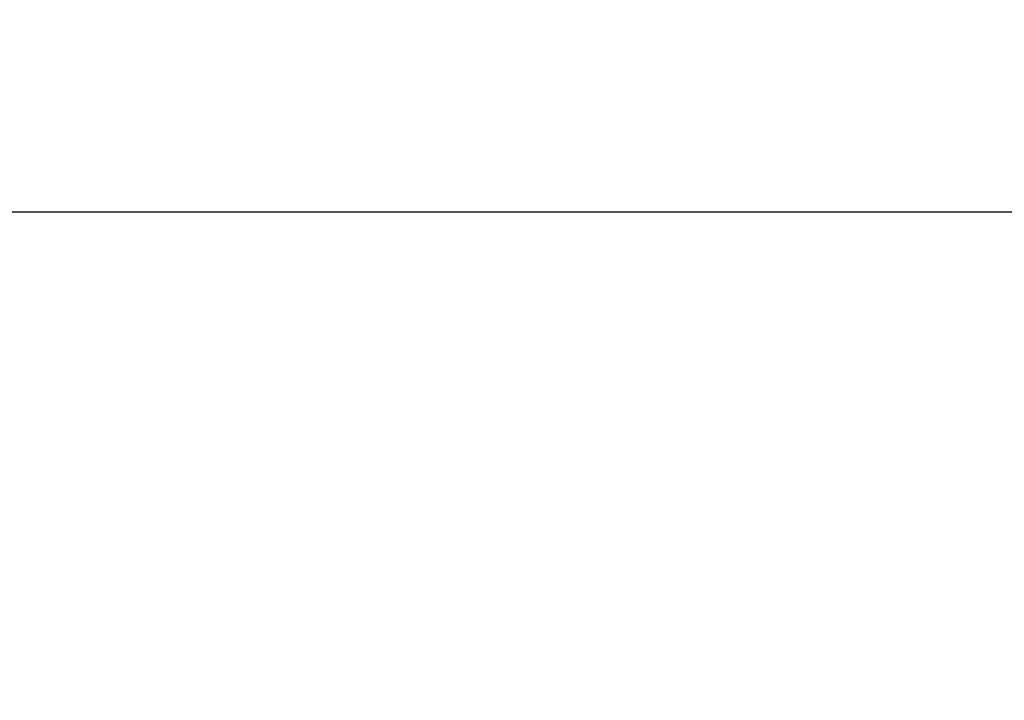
# Model space of a CAD drawing. Extents: x 0 to 17, y 0 to 11.
# Tile 37 of 81: x 11.028 to 11.333, y 4.947 to 5.157. Entities that reach past the tile are written whole.
import ezdxf

# ---------------------------------------------------------------- set-up
doc = ezdxf.new("R2010")
doc.units = 0
doc.header["$LTSCALE"] = 0.5
doc.header["$MEASUREMENT"] = 0
doc.layers.get('DEFPOINTS').update_dxf_attribs({"linetype": 'CONTINUOUS'})
doc.layers.add('E66R', color=7, linetype='CONTINUOUS')
doc.styles.add('Arial', font='arial.ttf', dxfattribs={"height": 0.09375})
doc.styles.add('SLDTEXTSTYLE0', font='TXT', dxfattribs={"width": 0.605})
doc.dimstyles.new('SLDDIMSTYLE0', dxfattribs={"dimtxt": 0.125, "dimasz": 0.15, "dimexe": 0, "dimexo": 0.0625, "dimgap": 0.03125, "dimtad": 0, "dimtih": 1, "dimtoh": 1, "dimdec": 3, "dimlfac": 4, "dimrnd": 1e-09, "dimzin": 12, "dimdsep": 46, "dimtxsty": 'SLDTEXTSTYLE0', "dimsah": 1, "dimcen": 0.09, "dimadec": 0, "dimazin": 3, "dimtfac": 1, "dimtdec": 3, "dimtofl": 0, "dimtmove": 0, "dimatfit": 3, "dimfxl": 1, "dimfrac": 2, "dimtolj": 1, "dimtzin": 12, "dimarcsym": 0})

# ---------------------------------------------------------------- blocks, each defined once
blk = doc.blocks.new('*D7')
at = {"layer": 'DEFPOINTS', "color": 0, "linetype": 'Continuous', "transparency": 16777216}
for p in [(14.07484555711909, 5.097803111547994), (9.574845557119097, 4.823060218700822), (14.07484555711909, 4.823060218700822)]:
    blk.add_point(p, dxfattribs=at)
at = {"layer": 'E66R', "color": 0, "linetype": 'Continuous', "lineweight": -2, "transparency": 16777216}
for p, q in [((9.574845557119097, 4.885560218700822), (9.574845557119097, 5.097803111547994)), ((9.724845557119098, 5.097803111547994), (11.70304303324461, 5.097803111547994)), ((13.92484555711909, 5.097803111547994), (11.94664808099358, 5.097803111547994)), ((14.07484555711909, 4.885560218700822), (14.07484555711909, 5.097803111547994))]:
    blk.add_line(p, q, dxfattribs=at)
at = {"layer": 'E66R', "color": 0, "linetype": 'Continuous', "transparency": 16777216}
for points in [[(9.724845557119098, 5.122803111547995), (9.724845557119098, 5.072803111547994), (9.574845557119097, 5.097803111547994)], [(13.92484555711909, 5.122803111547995), (13.92484555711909, 5.072803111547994), (14.07484555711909, 5.097803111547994)]]:
    blk.add_solid(points, dxfattribs=at)
at = {"layer": 'E66R', "color": 0, "linetype": 'Continuous', "transparency": 16777216, "insert": (11.82484555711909, 5.145669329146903), "char_height": 0.09375, "attachment_point": 2, "style": 'Arial'}
blk.add_mtext('\\A1;66"', dxfattribs=at)
blk = doc.blocks.new('*D14')
at = {"layer": 'DEFPOINTS', "color": 0, "linetype": 'Continuous', "transparency": 16777216}
for p in [(15.07484555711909, 5.347803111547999), (8.574845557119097, 4.79571646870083), (15.07484555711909, 4.79571646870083)]:
    blk.add_point(p, dxfattribs=at)
at = {"layer": 'E66R', "color": 0, "linetype": 'Continuous', "lineweight": -2, "transparency": 16777216}
for p, q in [((8.574845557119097, 4.85821646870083), (8.574845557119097, 5.347803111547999)), ((8.724845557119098, 5.347803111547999), (11.70329883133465, 5.347803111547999)), ((14.92484555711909, 5.347803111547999), (11.94639228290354, 5.347803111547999)), ((15.07484555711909, 4.85821646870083), (15.07484555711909, 5.347803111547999))]:
    blk.add_line(p, q, dxfattribs=at)
at = {"layer": 'E66R', "color": 0, "linetype": 'Continuous', "transparency": 16777216}
for points in [[(8.724845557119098, 5.372803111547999), (8.724845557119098, 5.322803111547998), (8.574845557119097, 5.347803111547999)], [(14.92484555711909, 5.372803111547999), (14.92484555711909, 5.322803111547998), (15.07484555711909, 5.347803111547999)]]:
    blk.add_solid(points, dxfattribs=at)
at = {"layer": 'E66R', "color": 0, "linetype": 'Continuous', "transparency": 16777216, "insert": (11.82484555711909, 5.395669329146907), "char_height": 0.09375, "attachment_point": 2, "style": 'Arial'}
blk.add_mtext('\\A1;98"', dxfattribs=at)

msp = doc.modelspace()

# ---------------------------------------------------------------- dimensions: what is measured, and where the dimension line sits
at = {"layer": 'E66R', "color": 2, "linetype": 'Continuous'}
for base, p1, p2, text, picture, middle in [((15.07484555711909, 5.347803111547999), (8.574845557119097, 4.79571646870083), (15.07484555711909, 4.79571646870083), '98"', '*D14', (11.82484555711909, 5.347803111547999)), ((14.07484555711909, 5.097803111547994), (9.574845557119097, 4.823060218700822), (14.07484555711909, 4.823060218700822), '66"', '*D7', (11.82484555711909, 5.097803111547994))]:
    dim = msp.add_linear_dim(base=base, p1=p1, p2=p2, text=text, dimstyle='SLDDIMSTYLE0', override={"dimpost": '', "dimtxsty": 'Arial'}, dxfattribs=at)
    dim.commit()
    dim.dimension.update_dxf_attribs({"geometry": picture, "text_midpoint": middle, "dimtype": 160})

doc.saveas('drawing.dxf')
